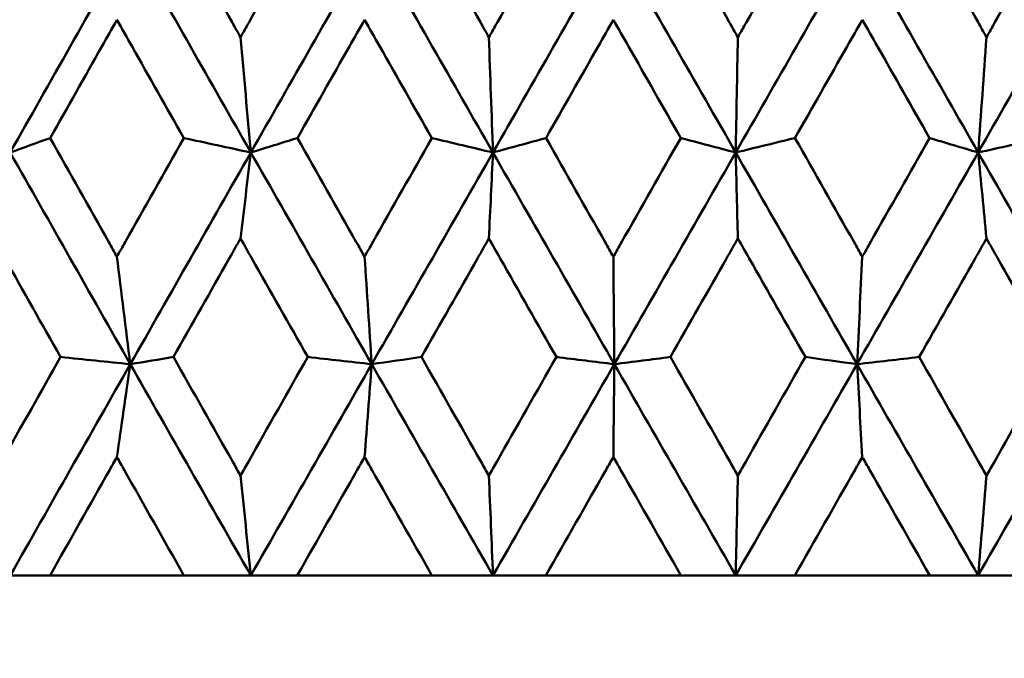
# Model space of a CAD drawing. Header units: millimetres. Extents: x 172 to 1631, y 500 to 2693.
# Tile 117 of 218: x 681.04 to 686.01, y 730.28 to 733.5. Entities that reach past the tile are written whole.
import ezdxf

# ---------------------------------------------------------------- set-up
doc = ezdxf.new("R2010")
doc.units = ezdxf.units.MM
doc.header["$LTSCALE"] = 10
doc.layers.add('Widoczne (ISO)', color=7, linetype='Continuous', lineweight=50)

msp = doc.modelspace()

# ---------------------------------------------------------------- linework, layer by layer
at = {"layer": 'Widoczne (ISO)'}
for p, q in [((681.1959, 730.6986), (680.9952, 730.6986)), ((681.1959, 730.6986), (681.8713, 730.6986)), ((682.209, 730.6986), (681.8713, 730.6986)), ((682.4432, 730.6986), (682.209, 730.6986)), ((682.4432, 730.6986), (683.123, 730.6986)), ((683.4308, 730.6986), (683.123, 730.6986)), ((683.6975, 730.6986), (683.4308, 730.6986)), ((683.6975, 730.6986), (684.3791, 730.6986)), ((684.6557, 730.6986), (684.3791, 730.6986)), ((684.9539, 730.6986), (684.6557, 730.6986)), ((684.9539, 730.6986), (685.6346, 730.6986)), ((685.879, 730.6986), (685.6346, 730.6986)), ((686.2075, 730.6986), (685.879, 730.6986))]:
    msp.add_line(p, q, dxfattribs=at)
msp.add_circle((684.2343, 768.6986), 50, dxfattribs=at)
for points, knots in [([(680.9121, 733.4152), (680.9262, 733.4404), (680.9404, 733.4657), (681.0518, 733.665), (681.1491, 733.8391), (681.2466, 734.0132)], [0.06686277, 0.06686277, 0.06686277, 0.06686277, 0.07557848, 0.07557848, 0.13558897, 0.13558897, 0.13558897, 0.13558897]), ([(681.8205, 734.0132), (681.9183, 733.8391), (682.0162, 733.6651), (682.1285, 733.4658), (682.1428, 733.4405), (682.157, 733.4152)], [0.01556037, 0.01556037, 0.01556037, 0.01556037, 0.07555527, 0.07555527, 0.08428623, 0.08428623, 0.08428623, 0.08428623]), ([(682.157, 733.4152), (682.1713, 733.4404), (682.1855, 733.4657), (682.2979, 733.665), (682.396, 733.8391), (682.4942, 734.0132)], [0.06686277, 0.06686277, 0.06686277, 0.06686277, 0.07557848, 0.07557848, 0.13558897, 0.13558897, 0.13558897, 0.13558897]), ([(683.0719, 734.0132), (683.1702, 733.8391), (683.2687, 733.6651), (683.3815, 733.4658), (683.3958, 733.4405), (683.4102, 733.4152)], [0.01556037, 0.01556037, 0.01556037, 0.01556037, 0.07555527, 0.07555527, 0.08428623, 0.08428623, 0.08428623, 0.08428623]), ([(683.4102, 733.4152), (683.4245, 733.4404), (683.4388, 733.4657), (683.5516, 733.665), (683.6501, 733.8391), (683.7487, 734.0132)], [0.06686277, 0.06686277, 0.06686277, 0.06686277, 0.07557848, 0.07557848, 0.13558897, 0.13558897, 0.13558897, 0.13558897]), ([(684.3279, 734.0132), (684.4264, 733.8391), (684.5249, 733.6651), (684.6378, 733.4658), (684.6522, 733.4405), (684.6665, 733.4152)], [0.01556037, 0.01556037, 0.01556037, 0.01556037, 0.07555527, 0.07555527, 0.08428623, 0.08428623, 0.08428623, 0.08428623]), ([(684.6665, 733.4152), (684.6808, 733.4404), (684.6952, 733.4657), (684.8081, 733.665), (684.9066, 733.8391), (685.0051, 734.0132)], [0.06686277, 0.06686277, 0.06686277, 0.06686277, 0.07557848, 0.07557848, 0.13558897, 0.13558897, 0.13558897, 0.13558897]), ([(685.5835, 734.0132), (685.6818, 733.8391), (685.78, 733.6651), (685.8926, 733.4658), (685.9069, 733.4405), (685.9212, 733.4152)], [0.01556037, 0.01556037, 0.01556037, 0.01556037, 0.07555527, 0.07555527, 0.08428623, 0.08428623, 0.08428623, 0.08428623]), ([(685.9212, 733.4152), (685.9355, 733.4404), (685.9497, 733.4657), (686.0622, 733.665), (686.1604, 733.8391), (686.2584, 734.0132)], [0.06686277, 0.06686277, 0.06686277, 0.06686277, 0.07557848, 0.07557848, 0.13558897, 0.13558897, 0.13558897, 0.13558897]), ([(681.5332, 733.5039), (681.5078, 733.4588), (681.4824, 733.4137), (681.3702, 733.2145), (681.2835, 733.0604), (681.1969, 732.9064)], [0.04598621, 0.04598621, 0.04598621, 0.04598621, 0.06155279, 0.06155279, 0.11473062, 0.11473062, 0.11473062, 0.11473062]), ([(681.8704, 732.9064), (681.7834, 733.0604), (681.6964, 733.2145), (681.5841, 733.4137), (681.5587, 733.4588), (681.5332, 733.5039)], [0.00838421, 0.00838421, 0.00838421, 0.00838421, 0.06155515, 0.06155515, 0.07712864, 0.07712864, 0.07712864, 0.07712864]), ([(682.7829, 733.5039), (682.7573, 733.4588), (682.7317, 733.4137), (682.6188, 733.2145), (682.5314, 733.0604), (682.4441, 732.9064)], [0.04598621, 0.04598621, 0.04598621, 0.04598621, 0.06155279, 0.06155279, 0.11473062, 0.11473062, 0.11473062, 0.11473062]), ([(683.1221, 732.9064), (683.0346, 733.0604), (682.9471, 733.2145), (682.8341, 733.4137), (682.8085, 733.4588), (682.7829, 733.5039)], [0.00838421, 0.00838421, 0.00838421, 0.00838421, 0.06155515, 0.06155515, 0.07712864, 0.07712864, 0.07712864, 0.07712864]), ([(684.0382, 733.5039), (684.0126, 733.4588), (683.9869, 733.4137), (683.8737, 733.2145), (683.786, 733.0604), (683.6984, 732.9064)], [0.04598621, 0.04598621, 0.04598621, 0.04598621, 0.06155279, 0.06155279, 0.11473062, 0.11473062, 0.11473062, 0.11473062]), ([(684.3781, 732.9064), (684.2905, 733.0604), (684.2029, 733.2145), (684.0896, 733.4137), (684.0639, 733.4588), (684.0382, 733.5039)], [0.00838421, 0.00838421, 0.00838421, 0.00838421, 0.06155515, 0.06155515, 0.07712864, 0.07712864, 0.07712864, 0.07712864]), ([(685.2944, 733.5039), (685.2688, 733.4588), (685.2431, 733.4137), (685.13, 733.2145), (685.0424, 733.0604), (684.9548, 732.9064)], [0.04598621, 0.04598621, 0.04598621, 0.04598621, 0.06155279, 0.06155279, 0.11473062, 0.11473062, 0.11473062, 0.11473062]), ([(685.6336, 732.9064), (685.5462, 733.0604), (685.4587, 733.2145), (685.3456, 733.4137), (685.32, 733.4588), (685.2944, 733.5039)], [0.00838421, 0.00838421, 0.00838421, 0.00838421, 0.06155515, 0.06155515, 0.07712864, 0.07712864, 0.07712864, 0.07712864]), ([(681.1969, 732.9064), (681.2951, 732.7312), (681.3934, 732.5561), (681.5057, 732.3565), (681.5195, 732.332), (681.5332, 732.3075)], [0.01044349, 0.01044349, 0.01044349, 0.01044349, 0.07085106, 0.07085106, 0.07930241, 0.07930241, 0.07930241, 0.07930241]), ([(681.5332, 732.3075), (681.547, 732.332), (681.5608, 732.3564), (681.6731, 732.556), (681.7717, 732.7312), (681.8704, 732.9064)], [0.06241522, 0.06241522, 0.06241522, 0.06241522, 0.0708546, 0.0708546, 0.13127416, 0.13127416, 0.13127416, 0.13127416]), ([(682.4441, 732.9064), (682.5431, 732.7312), (682.6421, 732.5561), (682.7551, 732.3565), (682.769, 732.332), (682.7829, 732.3075)], [0.01044349, 0.01044349, 0.01044349, 0.01044349, 0.07085106, 0.07085106, 0.07930241, 0.07930241, 0.07930241, 0.07930241]), ([(682.7829, 732.3075), (682.7967, 732.332), (682.8106, 732.3564), (682.9236, 732.556), (683.0229, 732.7312), (683.1221, 732.9064)], [0.06241522, 0.06241522, 0.06241522, 0.06241522, 0.0708546, 0.0708546, 0.13127416, 0.13127416, 0.13127416, 0.13127416]), ([(683.6984, 732.9064), (683.7977, 732.7312), (683.8971, 732.5561), (684.0104, 732.3565), (684.0243, 732.332), (684.0382, 732.3075)], [0.01044349, 0.01044349, 0.01044349, 0.01044349, 0.07085106, 0.07085106, 0.07930241, 0.07930241, 0.07930241, 0.07930241]), ([(684.0382, 732.3075), (684.0521, 732.332), (684.066, 732.3564), (684.1794, 732.556), (684.2788, 732.7312), (684.3781, 732.9064)], [0.06241522, 0.06241522, 0.06241522, 0.06241522, 0.0708546, 0.0708546, 0.13127416, 0.13127416, 0.13127416, 0.13127416]), ([(684.9548, 732.9064), (685.0541, 732.7312), (685.1534, 732.5561), (685.2666, 732.3565), (685.2805, 732.332), (685.2944, 732.3075)], [0.01044349, 0.01044349, 0.01044349, 0.01044349, 0.07085106, 0.07085106, 0.07930241, 0.07930241, 0.07930241, 0.07930241]), ([(685.2944, 732.3075), (685.3083, 732.332), (685.3221, 732.3564), (685.4353, 732.556), (685.5345, 732.7312), (685.6336, 732.9064)], [0.06241522, 0.06241522, 0.06241522, 0.06241522, 0.0708546, 0.0708546, 0.13127416, 0.13127416, 0.13127416, 0.13127416]), ([(681.2484, 731.8012), (681.155, 731.9672), (681.0617, 732.1331), (680.9497, 732.3325), (680.9309, 732.366), (680.9121, 732.3995)], [0.00418374, 0.00418374, 0.00418374, 0.00418374, 0.06147247, 0.06147247, 0.07302352, 0.07302352, 0.07302352, 0.07302352]), ([(682.157, 732.3995), (682.1381, 732.366), (682.1192, 732.3326), (682.0063, 732.1332), (681.9124, 731.9672), (681.8186, 731.8012)], [0.04993807, 0.04993807, 0.04993807, 0.04993807, 0.0614821, 0.0614821, 0.11877783, 0.11877783, 0.11877783, 0.11877783]), ([(682.4961, 731.8012), (682.4019, 731.9672), (682.3079, 732.1331), (682.1949, 732.3325), (682.176, 732.366), (682.157, 732.3995)], [0.00418374, 0.00418374, 0.00418374, 0.00418374, 0.06147247, 0.06147247, 0.07302352, 0.07302352, 0.07302352, 0.07302352]), ([(683.4102, 732.3995), (683.3911, 732.366), (683.3721, 732.3326), (683.2587, 732.1332), (683.1643, 731.9672), (683.07, 731.8012)], [0.04993807, 0.04993807, 0.04993807, 0.04993807, 0.0614821, 0.0614821, 0.11877783, 0.11877783, 0.11877783, 0.11877783]), ([(683.7506, 731.8012), (683.6561, 731.9672), (683.5616, 732.1331), (683.4482, 732.3325), (683.4292, 732.366), (683.4102, 732.3995)], [0.00418374, 0.00418374, 0.00418374, 0.00418374, 0.06147247, 0.06147247, 0.07302352, 0.07302352, 0.07302352, 0.07302352]), ([(684.6665, 732.3995), (684.6475, 732.366), (684.6285, 732.3326), (684.515, 732.1332), (684.4205, 731.9672), (684.326, 731.8012)], [0.04993807, 0.04993807, 0.04993807, 0.04993807, 0.0614821, 0.0614821, 0.11877783, 0.11877783, 0.11877783, 0.11877783]), ([(685.007, 731.8012), (684.9125, 731.9672), (684.8181, 732.1331), (684.7046, 732.3325), (684.6856, 732.366), (684.6665, 732.3995)], [0.00418374, 0.00418374, 0.00418374, 0.00418374, 0.06147247, 0.06147247, 0.07302352, 0.07302352, 0.07302352, 0.07302352]), ([(685.9212, 732.3995), (685.9022, 732.366), (685.8833, 732.3326), (685.7701, 732.1332), (685.6759, 731.9672), (685.5816, 731.8012)], [0.04993807, 0.04993807, 0.04993807, 0.04993807, 0.0614821, 0.0614821, 0.11877783, 0.11877783, 0.11877783, 0.11877783]), ([(686.2603, 731.8012), (686.1663, 731.9672), (686.0722, 732.1331), (685.9591, 732.3325), (685.9402, 732.366), (685.9212, 732.3995)], [0.00418374, 0.00418374, 0.00418374, 0.00418374, 0.06147247, 0.06147247, 0.07302352, 0.07302352, 0.07302352, 0.07302352]), ([(680.9121, 731.2028), (680.9252, 731.226), (680.9382, 731.2493), (681.0502, 731.4487), (681.1493, 731.6249), (681.2484, 731.8012)], [0.05804162, 0.05804162, 0.05804162, 0.05804162, 0.06605559, 0.06605559, 0.12689392, 0.12689392, 0.12689392, 0.12689392]), ([(681.8186, 731.8012), (681.9181, 731.625), (682.0178, 731.4487), (682.1307, 731.2493), (682.1439, 731.2261), (682.157, 731.2028)], [0.00523804, 0.00523804, 0.00523804, 0.00523804, 0.06606705, 0.06606705, 0.07409033, 0.07409033, 0.07409033, 0.07409033]), ([(682.157, 731.2028), (682.1702, 731.226), (682.1833, 731.2493), (682.2963, 731.4487), (682.3962, 731.6249), (682.4961, 731.8012)], [0.05804162, 0.05804162, 0.05804162, 0.05804162, 0.06605559, 0.06605559, 0.12689392, 0.12689392, 0.12689392, 0.12689392]), ([(683.07, 731.8012), (683.1701, 731.625), (683.2702, 731.4487), (683.3837, 731.2493), (683.3969, 731.2261), (683.4102, 731.2028)], [0.00523804, 0.00523804, 0.00523804, 0.00523804, 0.06606705, 0.06606705, 0.07409033, 0.07409033, 0.07409033, 0.07409033]), ([(683.4102, 731.2028), (683.4234, 731.226), (683.4366, 731.2493), (683.5501, 731.4487), (683.6503, 731.6249), (683.7506, 731.8012)], [0.05804162, 0.05804162, 0.05804162, 0.05804162, 0.06605559, 0.06605559, 0.12689392, 0.12689392, 0.12689392, 0.12689392]), ([(684.326, 731.8012), (684.4262, 731.625), (684.5265, 731.4487), (684.6401, 731.2493), (684.6533, 731.2261), (684.6665, 731.2028)], [0.00523804, 0.00523804, 0.00523804, 0.00523804, 0.06606705, 0.06606705, 0.07409033, 0.07409033, 0.07409033, 0.07409033]), ([(684.6665, 731.2028), (684.6797, 731.226), (684.693, 731.2493), (684.8065, 731.4487), (684.9068, 731.6249), (685.007, 731.8012)], [0.05804162, 0.05804162, 0.05804162, 0.05804162, 0.06605559, 0.06605559, 0.12689392, 0.12689392, 0.12689392, 0.12689392]), ([(685.5816, 731.8012), (685.6816, 731.625), (685.7816, 731.4487), (685.8948, 731.2493), (685.908, 731.2261), (685.9212, 731.2028)], [0.00523804, 0.00523804, 0.00523804, 0.00523804, 0.06606705, 0.06606705, 0.07409033, 0.07409033, 0.07409033, 0.07409033]), ([(685.9212, 731.2028), (685.9344, 731.226), (685.9475, 731.2493), (686.0607, 731.4487), (686.1606, 731.6249), (686.2603, 731.8012)], [0.05804162, 0.05804162, 0.05804162, 0.05804162, 0.06605559, 0.06605559, 0.12689392, 0.12689392, 0.12689392, 0.12689392]), ([(681.5332, 731.2962), (681.5211, 731.2747), (681.5089, 731.2531), (681.3964, 731.0539), (681.2961, 730.8763), (681.1959, 730.6986)], [0.05393723, 0.05393723, 0.05393723, 0.05393723, 0.06137399, 0.06137399, 0.12273355, 0.12273355, 0.12273355, 0.12273355]), ([(681.8713, 730.6986), (681.7707, 730.8762), (681.6702, 731.0539), (681.5576, 731.2531), (681.5454, 731.2747), (681.5332, 731.2962)], [0, 0, 0, 0, 0.06135239, 0.06135239, 0.06879633, 0.06879633, 0.06879633, 0.06879633]), ([(682.7829, 731.2962), (682.7706, 731.2747), (682.7584, 731.2531), (682.6451, 731.0539), (682.5441, 730.8763), (682.4432, 730.6986)], [0.05393723, 0.05393723, 0.05393723, 0.05393723, 0.06137399, 0.06137399, 0.12273355, 0.12273355, 0.12273355, 0.12273355]), ([(683.123, 730.6986), (683.0218, 730.8762), (682.9207, 731.0539), (682.8074, 731.2531), (682.7951, 731.2747), (682.7829, 731.2962)], [0, 0, 0, 0, 0.06135239, 0.06135239, 0.06879633, 0.06879633, 0.06879633, 0.06879633]), ([(684.0382, 731.2962), (684.026, 731.2747), (684.0137, 731.2531), (683.9001, 731.0539), (683.7988, 730.8763), (683.6975, 730.6986)], [0.05393723, 0.05393723, 0.05393723, 0.05393723, 0.06137399, 0.06137399, 0.12273355, 0.12273355, 0.12273355, 0.12273355]), ([(684.3791, 730.6986), (684.2777, 730.8762), (684.1764, 731.0539), (684.0628, 731.2531), (684.0505, 731.2747), (684.0382, 731.2962)], [0, 0, 0, 0, 0.06135239, 0.06135239, 0.06879633, 0.06879633, 0.06879633, 0.06879633]), ([(685.2944, 731.2962), (685.2821, 731.2747), (685.2699, 731.2531), (685.1564, 731.0539), (685.0552, 730.8763), (684.9539, 730.6986)], [0.05393723, 0.05393723, 0.05393723, 0.05393723, 0.06137399, 0.06137399, 0.12273355, 0.12273355, 0.12273355, 0.12273355]), ([(685.6346, 730.6986), (685.5334, 730.8762), (685.4323, 731.0539), (685.3189, 731.2531), (685.3066, 731.2747), (685.2944, 731.2962)], [0, 0, 0, 0, 0.06135239, 0.06135239, 0.06879633, 0.06879633, 0.06879633, 0.06879633])]:
    msp.add_open_spline(points, degree=3, knots=knots, dxfattribs=at)
for points in [[(680.995, 732.8335), (681.1964, 733.1902), (681.3983, 733.547), (681.6005, 733.9037)], [(682.2089, 732.8335), (682.0056, 733.1902), (681.8028, 733.547), (681.6005, 733.9037)], [(682.2089, 732.8335), (682.4121, 733.1902), (682.6155, 733.547), (682.819, 733.9037)], [(683.4307, 732.8335), (683.2266, 733.1902), (683.0226, 733.547), (682.819, 733.9037)], [(683.4307, 732.8335), (683.6349, 733.1902), (683.839, 733.547), (684.0431, 733.9037)], [(684.6557, 732.8335), (684.4515, 733.1902), (684.2472, 733.547), (684.0431, 733.9037)], [(684.6557, 732.8335), (684.86, 733.1902), (685.0641, 733.547), (685.268, 733.9037)], [(685.8791, 732.8335), (685.6755, 733.1902), (685.4718, 733.547), (685.268, 733.9037)], [(685.8791, 732.8335), (686.0827, 733.1902), (686.286, 733.547), (686.4888, 733.9037)], [(682.157, 733.4152), (682.1743, 733.2208), (682.1915, 733.0269), (682.2089, 732.8335)], [(683.4102, 733.4152), (683.417, 733.2208), (683.4238, 733.0269), (683.4307, 732.8335)], [(684.6665, 733.4152), (684.6629, 733.2208), (684.6593, 733.0269), (684.6557, 732.8335)], [(685.9212, 733.4152), (685.9072, 733.2208), (685.8932, 733.0269), (685.8791, 732.8335)], [(680.995, 732.8335), (681.0623, 732.8578), (681.1296, 732.8821), (681.1969, 732.9064)], [(682.2089, 732.8335), (682.096, 732.8578), (681.9832, 732.8821), (681.8704, 732.9064)], [(682.2089, 732.8335), (682.2873, 732.8578), (682.3657, 732.8821), (682.4441, 732.9064)], [(683.4307, 732.8335), (683.3278, 732.8578), (683.225, 732.8821), (683.1221, 732.9064)], [(683.4307, 732.8335), (683.5199, 732.8578), (683.6092, 732.8821), (683.6984, 732.9064)], [(684.6557, 732.8335), (684.5632, 732.8578), (684.4707, 732.8821), (684.3781, 732.9064)], [(684.6557, 732.8335), (684.7554, 732.8578), (684.8551, 732.8821), (684.9548, 732.9064)], [(685.8791, 732.8335), (685.7973, 732.8578), (685.7155, 732.8821), (685.6336, 732.9064)], [(685.8791, 732.8335), (685.9889, 732.8578), (686.0986, 732.8821), (686.2084, 732.9064)], [(681.6007, 731.7649), (681.3983, 732.121), (681.1963, 732.4772), (680.995, 732.8335)], [(681.6007, 731.7649), (681.8032, 732.121), (682.0059, 732.4772), (682.2089, 732.8335)], [(682.157, 732.3995), (682.1743, 732.5444), (682.1916, 732.6891), (682.2089, 732.8335)], [(682.8191, 731.7649), (682.6153, 732.121), (682.4119, 732.4772), (682.2089, 732.8335)], [(682.8191, 731.7649), (683.0229, 732.121), (683.2268, 732.4772), (683.4307, 732.8335)], [(683.4102, 732.3995), (683.417, 732.5444), (683.4239, 732.6891), (683.4307, 732.8335)], [(684.0431, 731.7649), (683.8388, 732.121), (683.6346, 732.4772), (683.4307, 732.8335)], [(684.0431, 731.7649), (684.2475, 732.121), (684.4517, 732.4772), (684.6557, 732.8335)], [(684.6665, 732.3995), (684.6629, 732.5444), (684.6593, 732.6891), (684.6557, 732.8335)], [(685.2679, 731.7649), (685.0638, 732.121), (684.8598, 732.4772), (684.6557, 732.8335)], [(685.2679, 731.7649), (685.4719, 732.121), (685.6757, 732.4772), (685.8791, 732.8335)], [(685.9212, 732.3995), (685.9072, 732.5444), (685.8931, 732.6891), (685.8791, 732.8335)], [(686.4886, 731.7649), (686.2856, 732.121), (686.0824, 732.4772), (685.8791, 732.8335)], [(681.5332, 732.3075), (681.5557, 732.1262), (681.5782, 731.9453), (681.6007, 731.7649)], [(682.7829, 732.3075), (682.7949, 732.1262), (682.807, 731.9453), (682.8191, 731.7649)], [(684.0382, 732.3075), (684.0399, 732.1262), (684.0415, 731.9453), (684.0431, 731.7649)], [(685.2944, 732.3075), (685.2856, 732.1262), (685.2767, 731.9453), (685.2679, 731.7649)], [(681.6007, 731.7649), (681.4833, 731.777), (681.3659, 731.7891), (681.2484, 731.8012)], [(681.6007, 731.7649), (681.6734, 731.777), (681.746, 731.7891), (681.8186, 731.8012)], [(682.8191, 731.7649), (682.7115, 731.777), (682.6038, 731.7891), (682.4961, 731.8012)], [(682.8191, 731.7649), (682.9028, 731.777), (682.9864, 731.7891), (683.07, 731.8012)], [(684.0431, 731.7649), (683.9456, 731.777), (683.8481, 731.7891), (683.7506, 731.8012)], [(684.0431, 731.7649), (684.1374, 731.777), (684.2317, 731.7891), (684.326, 731.8012)], [(685.2679, 731.7649), (685.1809, 731.777), (685.0939, 731.7891), (685.007, 731.8012)], [(685.2679, 731.7649), (685.3725, 731.777), (685.477, 731.7891), (685.5816, 731.8012)], [(680.9952, 730.6986), (681.1967, 731.0538), (681.3986, 731.4093), (681.6007, 731.7649)], [(681.5332, 731.2962), (681.5557, 731.4527), (681.5782, 731.6089), (681.6007, 731.7649)], [(682.209, 730.6986), (682.0057, 731.0538), (681.8029, 731.4093), (681.6007, 731.7649)], [(682.209, 730.6986), (682.4122, 731.0538), (682.6156, 731.4093), (682.8191, 731.7649)], [(682.7829, 731.2962), (682.795, 731.4527), (682.807, 731.6089), (682.8191, 731.7649)], [(683.4308, 730.6986), (683.2266, 731.0538), (683.0227, 731.4093), (682.8191, 731.7649)], [(683.4308, 730.6986), (683.6349, 731.0538), (683.8391, 731.4093), (684.0431, 731.7649)], [(684.0382, 731.2962), (684.0399, 731.4527), (684.0415, 731.6089), (684.0431, 731.7649)], [(684.6557, 730.6986), (684.4514, 731.0538), (684.2472, 731.4093), (684.0431, 731.7649)], [(684.6557, 730.6986), (684.86, 731.0538), (685.0641, 731.4093), (685.2679, 731.7649)], [(685.879, 730.6986), (685.6754, 731.0538), (685.4717, 731.4093), (685.2679, 731.7649)], [(685.2944, 731.2962), (685.2856, 731.4527), (685.2767, 731.6089), (685.2679, 731.7649)], [(685.879, 730.6986), (686.0826, 731.0538), (686.2858, 731.4093), (686.4886, 731.7649)], [(682.157, 731.2028), (682.1743, 731.0343), (682.1916, 730.8663), (682.209, 730.6986)], [(683.4102, 731.2028), (683.417, 731.0343), (683.4239, 730.8663), (683.4308, 730.6986)], [(684.6665, 731.2028), (684.6629, 731.0343), (684.6593, 730.8663), (684.6557, 730.6986)], [(685.9212, 731.2028), (685.9072, 731.0343), (685.8931, 730.8663), (685.879, 730.6986)]]:
    msp.add_open_spline(points, degree=3, dxfattribs=at)

doc.saveas('drawing.dxf')
